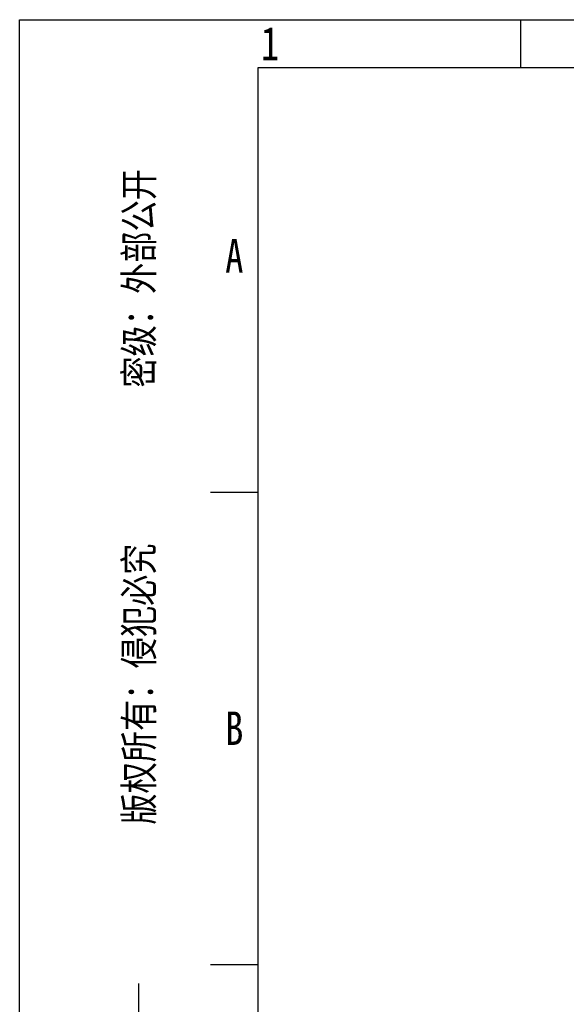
# Model space of a CAD drawing. Header units: millimetres. Extents: x -57 to 1892, y -935 to -279.
# Tile 21 of 40: x 964 to 1090, y -507 to -279. Entities that reach past the tile are written whole.
import ezdxf
from ezdxf.enums import TextEntityAlignment as Align

# ---------------------------------------------------------------- set-up
doc = ezdxf.new("R2010")
doc.units = ezdxf.units.MM
doc.header["$LTSCALE"] = 30.734
doc.layers.get('0').update_dxf_attribs({"linetype": 'CONTINUOUS'})
doc.styles.get("Standard").update_dxf_attribs({"font": 'txt', "width": 0.707})
doc.styles.add('仿宋体', font='STFANGSO.TTF', dxfattribs={"width": 0.8})

# ---------------------------------------------------------------- blocks, each defined once
blk = doc.blocks.new('3')
at = {"color": 2}
for p, q in [((6554.12, 1548.82), (6554.12, 1524.82)), ((6398.12, 1311.22), (6422.12, 1311.22)), ((6398.12, 1073.62), (6422.12, 1073.62)), ((6362.12, 992.02), (6362.12, 1064.02))]:
    blk.add_line(p, q, dxfattribs=at)
for points in [[(6302.12, 123.22), (6302.12, 1548.82), (8318.12, 1548.82), (8318.12, 123.22)], [(6422.12, 147.22), (6422.12, 1524.82), (8294.12, 1524.82), (8294.12, 147.22)]]:
    blk.add_lwpolyline(points, close=True, dxfattribs=at)
at = {"color": 2, "width": 0.8}
for s, p in [('1', (6428.12, 1536.82)), ('A', (6410.12, 1430.02)), ('B', (6410.12, 1192.42))]:
    blk.add_text(s, height=16.8, dxfattribs=at).set_placement(p, align=Align.MIDDLE_CENTER)
at = {"color": 2, "style": '仿宋体', "width": 0.8}
blk.add_text('版权所有：侵犯必究          密级：外部公开', height=14.4, rotation=90, dxfattribs=at).set_placement((6362.12, 1308.82), align=Align.MIDDLE_CENTER)

msp = doc.modelspace()

# ---------------------------------------------------------------- block references
at = {"xscale": 0.4605890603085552, "yscale": 0.4605890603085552, "zscale": 0.4605890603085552}
msp.add_blockref('3', (-1938.98, -992.11), dxfattribs=at)

doc.saveas('drawing.dxf')
